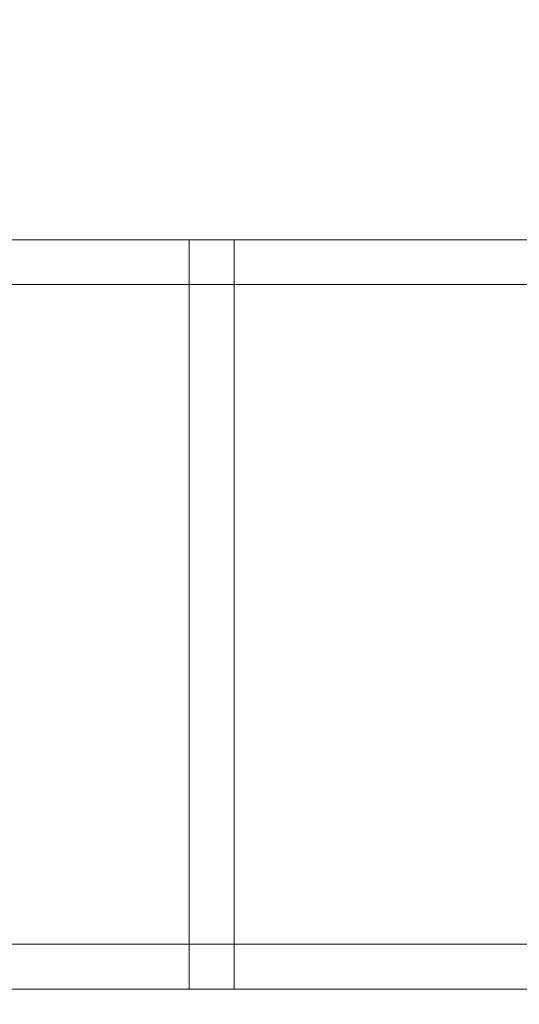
# Model space of a CAD drawing. Header units: millimetres. Extents: x -5914 to -4114, y 1890 to 3540.
# Tile 202 of 256: x -5454 to -5421, y 2866 to 2932. Entities that reach past the tile are written whole.
import ezdxf

# ---------------------------------------------------------------- set-up
doc = ezdxf.new("R2010")
doc.units = ezdxf.units.MM
doc.layers.add('A-GENM', color=13, linetype='Continuous', lineweight=5)

# ---------------------------------------------------------------- blocks, each defined once
blk = doc.blocks.new('Generic Models 3955 - Generic Models 22-428086-_3D_')
at = {"layer": 'A-GENM'}
mesh = blk.add_polyface(dxfattribs=at)
corners = [(-6765.768, 5314.132, 480.686), (-6765.768, 5311.132, 480.686), (-5518.768, 5311.132, 480.686), (-5518.768, 5314.132, 480.686)]
mesh.append_faces([[corners[k] for k in face] for face in [(0, 1, 2, 3)]])
mesh = blk.add_polyface(dxfattribs=at)
corners = [(-6765.768, 5314.132, 477.849), (-6765.768, 5314.132, 480.686), (-5518.768, 5314.132, 480.686), (-5518.768, 5314.132, 477.849)]
mesh.append_faces([[corners[k] for k in face] for face in [(3, 0, 1, 2)]])
mesh = blk.add_polyface(dxfattribs=at)
corners = [(-6765.768, 5311.132, 477.849), (-6765.768, 5314.132, 477.849), (-5518.768, 5314.132, 477.849), (-5518.768, 5311.132, 477.849)]
mesh.append_faces([[corners[k] for k in face] for face in [(0, 1, 2, 3)]])
mesh = blk.add_polyface(dxfattribs=at)
corners = [(-6765.768, 5314.132, 535.849), (-6765.768, 5311.132, 535.849), (-5518.768, 5311.132, 535.849), (-5518.768, 5314.132, 535.849)]
mesh.append_faces([[corners[k] for k in face] for face in [(0, 1, 2, 3)]])
mesh = blk.add_polyface(dxfattribs=at)
corners = [(-6765.768, 5314.132, 533.011), (-6765.768, 5314.132, 535.849), (-5518.768, 5314.132, 535.849), (-5518.768, 5314.132, 533.011)]
mesh.append_faces([[corners[k] for k in face] for face in [(3, 0, 1, 2)]])
mesh = blk.add_polyface(dxfattribs=at)
corners = [(-6765.768, 5311.132, 533.011), (-6765.768, 5314.132, 533.011), (-5518.768, 5314.132, 533.011), (-5518.768, 5311.132, 533.011)]
mesh.append_faces([[corners[k] for k in face] for face in [(0, 1, 2, 3)]])
mesh = blk.add_polyface(dxfattribs=at)
corners = [(-6765.768, 5311.132, 480.686), (-6765.768, 5311.132, 477.849), (-5518.768, 5311.132, 477.849), (-5518.768, 5311.132, 480.686)]
mesh.append_faces([[corners[k] for k in face] for face in [(3, 0, 1, 2)]])
mesh = blk.add_polyface(dxfattribs=at)
corners = [(-6765.768, 5311.132, 535.849), (-6765.768, 5311.132, 533.011), (-5518.768, 5311.132, 533.011), (-5518.768, 5311.132, 535.849)]
mesh.append_faces([[corners[k] for k in face] for face in [(3, 0, 1, 2)]])
mesh = blk.add_polyface(dxfattribs=at)
corners = [(-6765.768, 5267.132, 535.849), (-6765.768, 5264.132, 535.849), (-5518.768, 5264.132, 535.849), (-5518.768, 5267.132, 535.849)]
mesh.append_faces([[corners[k] for k in face] for face in [(0, 1, 2, 3)]])
mesh = blk.add_polyface(dxfattribs=at)
corners = [(-6765.768, 5267.132, 533.011), (-6765.768, 5267.132, 535.849), (-5518.768, 5267.132, 535.849), (-5518.768, 5267.132, 533.011)]
mesh.append_faces([[corners[k] for k in face] for face in [(3, 0, 1, 2)]])
mesh = blk.add_polyface(dxfattribs=at)
corners = [(-6765.768, 5264.132, 533.011), (-6765.768, 5267.132, 533.011), (-5518.768, 5267.132, 533.011), (-5518.768, 5264.132, 533.011)]
mesh.append_faces([[corners[k] for k in face] for face in [(0, 1, 2, 3)]])
mesh = blk.add_polyface(dxfattribs=at)
corners = [(-6765.768, 5267.132, 480.686), (-6765.768, 5264.132, 480.686), (-5518.768, 5264.132, 480.686), (-5518.768, 5267.132, 480.686)]
mesh.append_faces([[corners[k] for k in face] for face in [(0, 1, 2, 3)]])
mesh = blk.add_polyface(dxfattribs=at)
corners = [(-6765.768, 5267.132, 477.849), (-6765.768, 5267.132, 480.686), (-5518.768, 5267.132, 480.686), (-5518.768, 5267.132, 477.849)]
mesh.append_faces([[corners[k] for k in face] for face in [(3, 0, 1, 2)]])
mesh = blk.add_polyface(dxfattribs=at)
corners = [(-6765.768, 5264.132, 477.849), (-6765.768, 5267.132, 477.849), (-5518.768, 5267.132, 477.849), (-5518.768, 5264.132, 477.849)]
mesh.append_faces([[corners[k] for k in face] for face in [(0, 1, 2, 3)]])
mesh = blk.add_polyface(dxfattribs=at)
corners = [(-6765.768, 5264.132, 535.849), (-6765.768, 5264.132, 533.011), (-5518.768, 5264.132, 533.011), (-5518.768, 5264.132, 535.849)]
mesh.append_faces([[corners[k] for k in face] for face in [(3, 0, 1, 2)]])
mesh = blk.add_polyface(dxfattribs=at)
corners = [(-6765.768, 5264.132, 480.686), (-6765.768, 5264.132, 477.849), (-5518.768, 5264.132, 477.849), (-5518.768, 5264.132, 480.686)]
mesh.append_faces([[corners[k] for k in face] for face in [(3, 0, 1, 2)]])
blk = doc.blocks.new('Generic Models 3959 - Generic Models 62-428134-_3D_')
at = {"layer": 'A-GENM'}
mesh = blk.add_polyface(dxfattribs=at)
corners = [(-6545.71, 5311.132, 608.349), (-6545.71, 5314.132, 608.349), (-6545.71, 5314.132, 550.349), (-6545.71, 5264.132, 550.349), (-6545.71, 5264.132, 608.349), (-6545.71, 5267.132, 608.349), (-6545.71, 5267.132, 553.349), (-6545.71, 5311.132, 553.349)]
mesh.append_faces([[corners[k] for k in face] for face in [(3, 6, 7, 2)]], dxfattribs={"vtx0": -1, "vtx2": -1})
mesh.append_faces([[corners[k] for k in face] for face in [(4, 5, 6, 3)]], dxfattribs={"vtx2": -1})
mesh.append_faces([[corners[k] for k in face] for face in [(7, 0, 1, 2)]], dxfattribs={"vtx3": -1})
mesh = blk.add_polyface(dxfattribs=at)
corners = [(-6545.71, 5314.132, 608.349), (-6545.71, 5311.132, 608.349), (-6542.71, 5311.132, 608.349), (-6542.71, 5314.132, 608.349)]
mesh.append_faces([[corners[k] for k in face] for face in [(0, 1, 2, 3)]])
mesh = blk.add_polyface(dxfattribs=at)
corners = [(-6545.71, 5314.132, 550.349), (-6545.71, 5314.132, 608.349), (-6542.71, 5314.132, 608.349), (-6542.71, 5314.132, 550.349)]
mesh.append_faces([[corners[k] for k in face] for face in [(0, 1, 2, 3)]])
mesh = blk.add_polyface(dxfattribs=at)
corners = [(-6545.71, 5264.132, 550.349), (-6545.71, 5314.132, 550.349), (-6542.71, 5314.132, 550.349), (-6542.71, 5264.132, 550.349)]
mesh.append_faces([[corners[k] for k in face] for face in [(0, 1, 2, 3)]])
mesh = blk.add_polyface(dxfattribs=at)
corners = [(-6542.71, 5311.132, 608.349), (-6542.71, 5311.132, 553.349), (-6542.71, 5267.132, 553.349), (-6542.71, 5267.132, 608.349), (-6542.71, 5264.132, 608.349), (-6542.71, 5264.132, 550.349), (-6542.71, 5314.132, 550.349), (-6542.71, 5314.132, 608.349)]
mesh.append_faces([[corners[k] for k in face] for face in [(6, 1, 2, 5)]], dxfattribs={"vtx0": -1, "vtx2": -1})
mesh.append_faces([[corners[k] for k in face] for face in [(7, 0, 1, 6)]], dxfattribs={"vtx2": -1})
mesh.append_faces([[corners[k] for k in face] for face in [(2, 3, 4, 5)]], dxfattribs={"vtx3": -1})
mesh = blk.add_polyface(dxfattribs=at)
corners = [(-6545.71, 5311.132, 553.349), (-6545.71, 5267.132, 553.349), (-6542.71, 5267.132, 553.349), (-6542.71, 5311.132, 553.349)]
mesh.append_faces([[corners[k] for k in face] for face in [(0, 1, 2, 3)]])
mesh = blk.add_polyface(dxfattribs=at)
corners = [(-6545.71, 5311.132, 608.349), (-6545.71, 5311.132, 553.349), (-6542.71, 5311.132, 553.349), (-6542.71, 5311.132, 608.349)]
mesh.append_faces([[corners[k] for k in face] for face in [(0, 1, 2, 3)]])
mesh = blk.add_polyface(dxfattribs=at)
corners = [(-6545.71, 5267.132, 608.349), (-6545.71, 5264.132, 608.349), (-6542.71, 5264.132, 608.349), (-6542.71, 5267.132, 608.349)]
mesh.append_faces([[corners[k] for k in face] for face in [(0, 1, 2, 3)]])
mesh = blk.add_polyface(dxfattribs=at)
corners = [(-6545.71, 5267.132, 553.349), (-6545.71, 5267.132, 608.349), (-6542.71, 5267.132, 608.349), (-6542.71, 5267.132, 553.349)]
mesh.append_faces([[corners[k] for k in face] for face in [(0, 1, 2, 3)]])
mesh = blk.add_polyface(dxfattribs=at)
corners = [(-6545.71, 5264.132, 608.349), (-6545.71, 5264.132, 550.349), (-6542.71, 5264.132, 550.349), (-6542.71, 5264.132, 608.349)]
mesh.append_faces([[corners[k] for k in face] for face in [(0, 1, 2, 3)]])
blk = doc.blocks.new('Generic Models 3975 - Generic Models 22-428473-_3D_')
at = {"layer": 'A-GENM'}
mesh = blk.add_polyface(dxfattribs=at)
corners = [(-6765.768, 5314.132, 480.686), (-6765.768, 5311.132, 480.686), (-5515.768, 5311.132, 480.686), (-5515.768, 5314.132, 480.686)]
mesh.append_faces([[corners[k] for k in face] for face in [(0, 1, 2, 3)]])
mesh = blk.add_polyface(dxfattribs=at)
corners = [(-6765.768, 5314.132, 477.849), (-6765.768, 5314.132, 480.686), (-5515.768, 5314.132, 480.686), (-5515.768, 5314.132, 477.849)]
mesh.append_faces([[corners[k] for k in face] for face in [(0, 1, 2, 3)]])
mesh = blk.add_polyface(dxfattribs=at)
corners = [(-6765.768, 5311.132, 477.849), (-6765.768, 5314.132, 477.849), (-5515.768, 5314.132, 477.849), (-5515.768, 5311.132, 477.849)]
mesh.append_faces([[corners[k] for k in face] for face in [(0, 1, 2, 3)]])
mesh = blk.add_polyface(dxfattribs=at)
corners = [(-6765.768, 5314.132, 535.849), (-6765.768, 5311.132, 535.849), (-5515.768, 5311.132, 535.849), (-5515.768, 5314.132, 535.849)]
mesh.append_faces([[corners[k] for k in face] for face in [(0, 1, 2, 3)]])
mesh = blk.add_polyface(dxfattribs=at)
corners = [(-6765.768, 5314.132, 533.011), (-6765.768, 5314.132, 535.849), (-5515.768, 5314.132, 535.849), (-5515.768, 5314.132, 533.011)]
mesh.append_faces([[corners[k] for k in face] for face in [(0, 1, 2, 3)]])
mesh = blk.add_polyface(dxfattribs=at)
corners = [(-6765.768, 5311.132, 533.011), (-6765.768, 5314.132, 533.011), (-5515.768, 5314.132, 533.011), (-5515.768, 5311.132, 533.011)]
mesh.append_faces([[corners[k] for k in face] for face in [(0, 1, 2, 3)]])
mesh = blk.add_polyface(dxfattribs=at)
corners = [(-6765.768, 5311.132, 480.686), (-6765.768, 5311.132, 477.849), (-5515.768, 5311.132, 477.849), (-5515.768, 5311.132, 480.686)]
mesh.append_faces([[corners[k] for k in face] for face in [(0, 1, 2, 3)]])
mesh = blk.add_polyface(dxfattribs=at)
corners = [(-6765.768, 5311.132, 535.849), (-6765.768, 5311.132, 533.011), (-5515.768, 5311.132, 533.011), (-5515.768, 5311.132, 535.849)]
mesh.append_faces([[corners[k] for k in face] for face in [(0, 1, 2, 3)]])
mesh = blk.add_polyface(dxfattribs=at)
corners = [(-6765.768, 5267.132, 535.849), (-6765.768, 5264.132, 535.849), (-5515.768, 5264.132, 535.849), (-5515.768, 5267.132, 535.849)]
mesh.append_faces([[corners[k] for k in face] for face in [(0, 1, 2, 3)]])
mesh = blk.add_polyface(dxfattribs=at)
corners = [(-6765.768, 5267.132, 533.011), (-6765.768, 5267.132, 535.849), (-5515.768, 5267.132, 535.849), (-5515.768, 5267.132, 533.011)]
mesh.append_faces([[corners[k] for k in face] for face in [(0, 1, 2, 3)]])
mesh = blk.add_polyface(dxfattribs=at)
corners = [(-6765.768, 5264.132, 533.011), (-6765.768, 5267.132, 533.011), (-5515.768, 5267.132, 533.011), (-5515.768, 5264.132, 533.011)]
mesh.append_faces([[corners[k] for k in face] for face in [(0, 1, 2, 3)]])
mesh = blk.add_polyface(dxfattribs=at)
corners = [(-6765.768, 5267.132, 480.686), (-6765.768, 5264.132, 480.686), (-5515.768, 5264.132, 480.686), (-5515.768, 5267.132, 480.686)]
mesh.append_faces([[corners[k] for k in face] for face in [(0, 1, 2, 3)]])
mesh = blk.add_polyface(dxfattribs=at)
corners = [(-6765.768, 5267.132, 477.849), (-6765.768, 5267.132, 480.686), (-5515.768, 5267.132, 480.686), (-5515.768, 5267.132, 477.849)]
mesh.append_faces([[corners[k] for k in face] for face in [(0, 1, 2, 3)]])
mesh = blk.add_polyface(dxfattribs=at)
corners = [(-6765.768, 5264.132, 477.849), (-6765.768, 5267.132, 477.849), (-5515.768, 5267.132, 477.849), (-5515.768, 5264.132, 477.849)]
mesh.append_faces([[corners[k] for k in face] for face in [(0, 1, 2, 3)]])
mesh = blk.add_polyface(dxfattribs=at)
corners = [(-6765.768, 5264.132, 535.849), (-6765.768, 5264.132, 533.011), (-5515.768, 5264.132, 533.011), (-5515.768, 5264.132, 535.849)]
mesh.append_faces([[corners[k] for k in face] for face in [(0, 1, 2, 3)]])
mesh = blk.add_polyface(dxfattribs=at)
corners = [(-6765.768, 5264.132, 480.686), (-6765.768, 5264.132, 477.849), (-5515.768, 5264.132, 477.849), (-5515.768, 5264.132, 480.686)]
mesh.append_faces([[corners[k] for k in face] for face in [(0, 1, 2, 3)]])
blk = doc.blocks.new('Generic Models 3979 - Generic Models 62-428521-_3D_')
at = {"layer": 'A-GENM'}
mesh = blk.add_polyface(dxfattribs=at)
corners = [(-6545.71, 5311.132, 608.349), (-6545.71, 5314.132, 608.349), (-6545.71, 5314.132, 550.349), (-6545.71, 5264.132, 550.349), (-6545.71, 5264.132, 608.349), (-6545.71, 5267.132, 608.349), (-6545.71, 5267.132, 553.349), (-6545.71, 5311.132, 553.349)]
mesh.append_faces([[corners[k] for k in face] for face in [(3, 6, 7, 2)]], dxfattribs={"vtx0": -1, "vtx2": -1})
mesh.append_faces([[corners[k] for k in face] for face in [(4, 5, 6, 3)]], dxfattribs={"vtx2": -1})
mesh.append_faces([[corners[k] for k in face] for face in [(7, 0, 1, 2)]], dxfattribs={"vtx3": -1})
mesh = blk.add_polyface(dxfattribs=at)
corners = [(-6545.71, 5314.132, 608.349), (-6545.71, 5311.132, 608.349), (-6542.71, 5311.132, 608.349), (-6542.71, 5314.132, 608.349)]
mesh.append_faces([[corners[k] for k in face] for face in [(0, 1, 2, 3)]])
mesh = blk.add_polyface(dxfattribs=at)
corners = [(-6545.71, 5314.132, 550.349), (-6545.71, 5314.132, 608.349), (-6542.71, 5314.132, 608.349), (-6542.71, 5314.132, 550.349)]
mesh.append_faces([[corners[k] for k in face] for face in [(0, 1, 2, 3)]])
mesh = blk.add_polyface(dxfattribs=at)
corners = [(-6545.71, 5264.132, 550.349), (-6545.71, 5314.132, 550.349), (-6542.71, 5314.132, 550.349), (-6542.71, 5264.132, 550.349)]
mesh.append_faces([[corners[k] for k in face] for face in [(0, 1, 2, 3)]])
mesh = blk.add_polyface(dxfattribs=at)
corners = [(-6542.71, 5311.132, 608.349), (-6542.71, 5311.132, 553.349), (-6542.71, 5267.132, 553.349), (-6542.71, 5267.132, 608.349), (-6542.71, 5264.132, 608.349), (-6542.71, 5264.132, 550.349), (-6542.71, 5314.132, 550.349), (-6542.71, 5314.132, 608.349)]
mesh.append_faces([[corners[k] for k in face] for face in [(6, 1, 2, 5)]], dxfattribs={"vtx0": -1, "vtx2": -1})
mesh.append_faces([[corners[k] for k in face] for face in [(7, 0, 1, 6)]], dxfattribs={"vtx2": -1})
mesh.append_faces([[corners[k] for k in face] for face in [(2, 3, 4, 5)]], dxfattribs={"vtx3": -1})
mesh = blk.add_polyface(dxfattribs=at)
corners = [(-6545.71, 5311.132, 553.349), (-6545.71, 5267.132, 553.349), (-6542.71, 5267.132, 553.349), (-6542.71, 5311.132, 553.349)]
mesh.append_faces([[corners[k] for k in face] for face in [(0, 1, 2, 3)]])
mesh = blk.add_polyface(dxfattribs=at)
corners = [(-6545.71, 5311.132, 608.349), (-6545.71, 5311.132, 553.349), (-6542.71, 5311.132, 553.349), (-6542.71, 5311.132, 608.349)]
mesh.append_faces([[corners[k] for k in face] for face in [(0, 1, 2, 3)]])
mesh = blk.add_polyface(dxfattribs=at)
corners = [(-6545.71, 5267.132, 608.349), (-6545.71, 5264.132, 608.349), (-6542.71, 5264.132, 608.349), (-6542.71, 5267.132, 608.349)]
mesh.append_faces([[corners[k] for k in face] for face in [(0, 1, 2, 3)]])
mesh = blk.add_polyface(dxfattribs=at)
corners = [(-6545.71, 5267.132, 553.349), (-6545.71, 5267.132, 608.349), (-6542.71, 5267.132, 608.349), (-6542.71, 5267.132, 553.349)]
mesh.append_faces([[corners[k] for k in face] for face in [(0, 1, 2, 3)]])
mesh = blk.add_polyface(dxfattribs=at)
corners = [(-6545.71, 5264.132, 608.349), (-6545.71, 5264.132, 550.349), (-6542.71, 5264.132, 550.349), (-6542.71, 5264.132, 608.349)]
mesh.append_faces([[corners[k] for k in face] for face in [(0, 1, 2, 3)]])
blk = doc.blocks.new('Generic Models 4047 - Generic Models 1-429712-_3D_')
at = {"layer": 'A-GENM'}
mesh = blk.add_polyface(dxfattribs=at)
corners = [(-13146.028, 4927.126, 791.17), (-12446.028, 4927.126, 791.17), (-12446.028, 5727.126, 791.17), (-14246.028, 5727.126, 791.17), (-14246.028, 4927.126, 791.17), (-13546.028, 4927.126, 791.17), (-13533.087, 4928.829, 791.17), (-13521.028, 4933.824, 791.17), (-13510.672, 4941.77, 791.17), (-13484.104, 4968.339, 791.17), (-13477.891, 4973.106, 791.17), (-13470.655, 4976.103, 791.17), (-13462.891, 4977.126, 791.17), (-13229.165, 4977.126, 791.17), (-13221.4, 4976.103, 791.17), (-13214.165, 4973.106, 791.17), (-13207.952, 4968.339, 791.17), (-13181.383, 4941.77, 791.17), (-13171.028, 4933.824, 791.17), (-13158.969, 4928.829, 791.17)]
mesh.append_faces([[corners[k] for k in face] for face in [(0, 18, 19), (2, 0, 1)]], dxfattribs={"vtx0": -1})
mesh.append_faces([[corners[k] for k in face] for face in [(9, 5, 8), (15, 2, 14), (13, 2, 12)]], dxfattribs={"vtx0": -1, "vtx1": -1})
mesh.append_faces([[corners[k] for k in face] for face in [(3, 11, 12, 2)]], dxfattribs={"vtx0": -1, "vtx2": -1})
mesh.append_faces([[corners[k] for k in face] for face in [(2, 15, 16, 0)]], dxfattribs={"vtx0": -1, "vtx2": -1, "vtx3": -1})
mesh.append_faces([[corners[k] for k in face] for face in [(7, 8, 5, 6)]], dxfattribs={"vtx1": -1})
mesh.append_faces([[corners[k] for k in face] for face in [(10, 11, 3), (17, 18, 0, 16), (13, 14, 2)]], dxfattribs={"vtx1": -1, "vtx2": -1})
mesh.append_faces([[corners[k] for k in face] for face in [(9, 10, 3, 5)]], dxfattribs={"vtx1": -1, "vtx2": -1, "vtx3": -1})
mesh.append_faces([[corners[k] for k in face] for face in [(3, 4, 5)]], dxfattribs={"vtx2": -1})
mesh = blk.add_polyface(dxfattribs=at)
corners = [(-13146.028, 4927.126, 766.17), (-13158.969, 4928.829, 766.17), (-13171.028, 4933.824, 766.17), (-13181.383, 4941.77, 766.17), (-13207.952, 4968.339, 766.17), (-13214.165, 4973.106, 766.17), (-13221.4, 4976.103, 766.17), (-13229.165, 4977.126, 766.17), (-13462.891, 4977.126, 766.17), (-13470.655, 4976.103, 766.17), (-13477.891, 4973.106, 766.17), (-13484.104, 4968.339, 766.17), (-13510.672, 4941.77, 766.17), (-13521.028, 4933.824, 766.17), (-13533.087, 4928.829, 766.17), (-13546.028, 4927.126, 766.17), (-14246.028, 4927.126, 766.17), (-14246.028, 5727.126, 766.17), (-12446.028, 5727.126, 766.17), (-12446.028, 4927.126, 766.17)]
mesh.append_faces([[corners[k] for k in face] for face in [(15, 13, 14), (17, 15, 16)]], dxfattribs={"vtx0": -1})
mesh.append_faces([[corners[k] for k in face] for face in [(4, 0, 3), (10, 17, 9), (8, 17, 7)]], dxfattribs={"vtx0": -1, "vtx1": -1})
mesh.append_faces([[corners[k] for k in face] for face in [(18, 6, 7, 17)]], dxfattribs={"vtx0": -1, "vtx2": -1})
mesh.append_faces([[corners[k] for k in face] for face in [(17, 10, 11, 15)]], dxfattribs={"vtx0": -1, "vtx2": -1, "vtx3": -1})
mesh.append_faces([[corners[k] for k in face] for face in [(2, 3, 0, 1)]], dxfattribs={"vtx1": -1})
mesh.append_faces([[corners[k] for k in face] for face in [(5, 6, 18), (12, 13, 15, 11), (8, 9, 17)]], dxfattribs={"vtx1": -1, "vtx2": -1})
mesh.append_faces([[corners[k] for k in face] for face in [(4, 5, 18, 0)]], dxfattribs={"vtx1": -1, "vtx2": -1, "vtx3": -1})
mesh.append_faces([[corners[k] for k in face] for face in [(18, 19, 0)]], dxfattribs={"vtx2": -1})

msp = doc.modelspace()

# ---------------------------------------------------------------- block references
at = {"layer": 'A-GENM'}
for name, p in [('Generic Models 4047 - Generic Models 1-429712-_3D_', (8331.744, -2186.713, -131.17)), ('Generic Models 3955 - Generic Models 22-428086-_3D_', (1103.034, -2397.211, -46.211)), ('Generic Models 3975 - Generic Models 22-428473-_3D_', (1103.034, -2397.211, 51.289)), ('Generic Models 3959 - Generic Models 62-428134-_3D_', (1103.034, -2397.211, -118.711)), ('Generic Models 3979 - Generic Models 62-428521-_3D_', (1103.034, -2397.211, -21.211))]:
    msp.add_blockref(name, p, dxfattribs=at)

doc.saveas('drawing.dxf')
